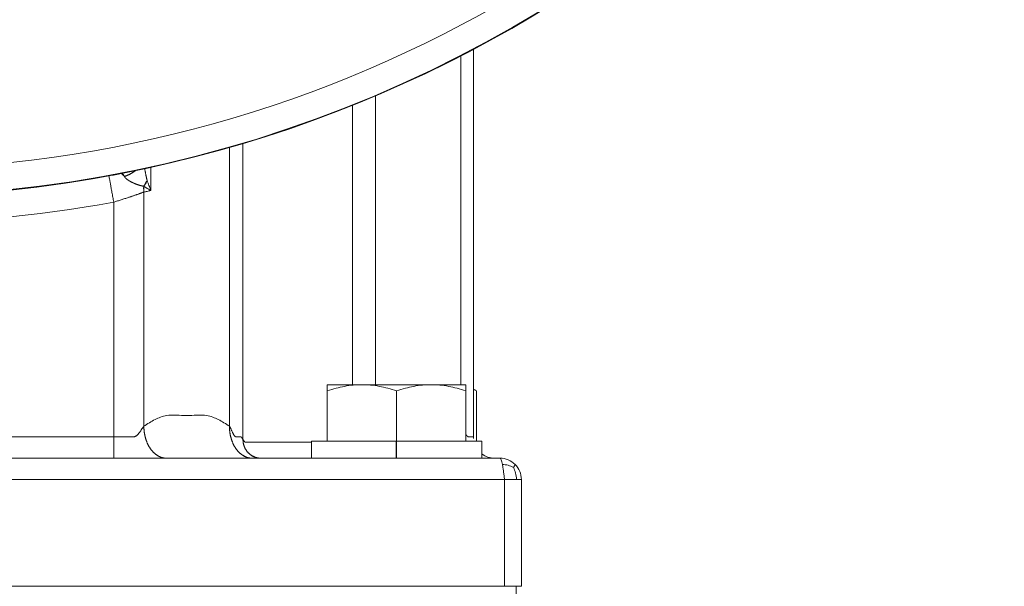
# Model space of a CAD drawing. Header units: metres. Extents: x 6538042 to 13082743, y 6022817 to 12049805.
# Tile 69 of 92: x 6539629.927 to 6539630.949, y 6024208.351 to 6024208.939. Entities that reach past the tile are written whole.
import ezdxf

# ---------------------------------------------------------------- set-up
doc = ezdxf.new("R2010")
doc.units = ezdxf.units.M
doc.header["$MEASUREMENT"] = 0
doc.linetypes.add('DOT_CENTER', pattern=[14, 12, -1, 0, -1])
doc.layers.get('0').update_dxf_attribs({"linetype": 'CONTINUOUS', "lineweight": 18})
doc.layers.add('1', color=7, linetype='CONTINUOUS')
doc.layers.add('d-komora zawory', color=7, linetype='CONTINUOUS', lineweight=13)

# ---------------------------------------------------------------- blocks, each defined once
blk = doc.blocks.new('Gear_Housing__76', base_point=(57.64999948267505, 235.543532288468))
at = {"color": 7, "linetype": 'Continuous'}
for p, q in [((152.6499994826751, 372.0435322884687), (180.7991816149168, 372.0435322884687)), ((180.7991816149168, 372.0435322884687), (181.5498264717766, 372.0435322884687)), ((181.5498264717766, 372.0435322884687), (190.9143651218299, 372.0435322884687)), ((190.9143651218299, 372.0435322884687), (193.4403674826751, 372.0435322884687)), ((193.4403674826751, 372.0435322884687), (193.5190180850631, 372.0435322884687)), ((193.5190180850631, 372.0435322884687), (193.6498585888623, 372.0435322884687)), ((193.6498585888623, 372.0435322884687), (194.9482767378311, 372.0435322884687)), ((194.9482767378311, 372.0435322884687), (198.8651303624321, 372.0435322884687)), ((198.8651303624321, 372.0435322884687), (200.3213394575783, 372.0435322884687)), ((200.3213394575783, 372.0435322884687), (205.6370124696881, 372.0435322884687)), ((205.6370124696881, 372.0435322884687), (206.1150608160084, 372.0435322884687)), ((206.1150608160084, 372.0435322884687), (207.3999994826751, 372.0435322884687)), ((207.3999994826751, 372.0435322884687), (211.5779233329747, 372.0435322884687)), ((211.5779233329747, 372.0435322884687), (212.649999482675, 372.0435322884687)), ((212.649999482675, 372.0435322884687), (212.9845806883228, 355.4259990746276))]:
    blk.add_line(p, q, dxfattribs=at)
blk = doc.blocks.new('Actuator_Size_1__77', base_point=(-85.65000051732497, 207.5435322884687))
blk.add_blockref('Gear_Housing__76', (57.64999948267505, 235.543532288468))
blk = doc.blocks.new('Scheibe_A_8_4_DIN_125__92', base_point=(193.4403674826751, 384.0435322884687))
at = {"color": 7, "linetype": 'Continuous'}
for p, q in [((193.4403674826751, 385.6435322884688), (193.9348139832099, 385.6435322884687)), ((193.4403674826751, 384.0435322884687), (193.4403674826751, 385.6435322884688)), ((193.9348139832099, 385.6435322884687), (194.9403674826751, 385.6435322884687)), ((194.9403674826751, 385.6435322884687), (197.4403674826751, 385.6435322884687)), ((197.4403674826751, 385.6435322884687), (197.6875907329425, 385.6435322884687)), ((197.6875907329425, 385.6435322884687), (201.4403674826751, 385.6435322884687)), ((201.4403674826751, 385.6435322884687), (205.1931442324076, 385.6435322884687)), ((205.1931442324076, 385.6435322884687), (205.4403674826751, 385.6435322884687)), ((205.4403674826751, 385.6435322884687), (207.9403674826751, 385.6435322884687)), ((207.9403674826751, 385.6435322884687), (208.9459209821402, 385.6435322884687)), ((208.9459209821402, 385.6435322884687), (209.440367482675, 385.6435322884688)), ((209.440367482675, 384.0435322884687), (209.440367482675, 385.6435322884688)), ((193.4403674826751, 384.0435322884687), (197.4403674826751, 384.0435322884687)), ((197.4403674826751, 384.0435322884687), (197.7782316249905, 384.0435322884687)), ((197.7782316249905, 384.0435322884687), (201.4403674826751, 384.0435322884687)), ((201.4403674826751, 384.0435322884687), (201.5691041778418, 384.0435322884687)), ((201.5691041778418, 384.0435322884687), (205.4403674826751, 384.0435322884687)), ((205.4403674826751, 384.0435322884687), (209.440367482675, 384.0435322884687))]:
    blk.add_line(p, q, dxfattribs=at)
blk = doc.blocks.new('Scheibe_A_8_4_DIN_125_3__93', base_point=(193.4403674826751, 384.0435322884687))
at = {"color": 7, "linetype": 'Continuous'}
for p, q in [((193.4403674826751, 385.6435322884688), (193.9348139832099, 385.6435322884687)), ((193.4403674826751, 384.0435322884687), (193.4403674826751, 385.6435322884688)), ((193.9348139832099, 385.6435322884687), (194.9403674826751, 385.6435322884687)), ((194.9403674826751, 385.6435322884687), (197.4403674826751, 385.6435322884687)), ((197.4403674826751, 385.6435322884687), (197.6875907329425, 385.6435322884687)), ((197.6875907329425, 385.6435322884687), (201.4403674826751, 385.6435322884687)), ((201.4403674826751, 385.6435322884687), (205.1931442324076, 385.6435322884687)), ((205.1931442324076, 385.6435322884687), (205.4403674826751, 385.6435322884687)), ((205.4403674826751, 385.6435322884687), (207.9403674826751, 385.6435322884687)), ((207.9403674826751, 385.6435322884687), (208.9459209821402, 385.6435322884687)), ((208.9459209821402, 385.6435322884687), (209.440367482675, 385.6435322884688)), ((209.440367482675, 384.4508017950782), (209.440367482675, 385.6435322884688)), ((209.440367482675, 384.0435322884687), (209.440367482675, 384.4508017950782)), ((193.4403674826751, 384.0435322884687), (197.4403674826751, 384.0435322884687)), ((197.4403674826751, 384.0435322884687), (197.7782316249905, 384.0435322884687)), ((197.7782316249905, 384.0435322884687), (201.4403674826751, 384.0435322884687)), ((201.4403674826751, 384.0435322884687), (201.5691041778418, 384.0435322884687)), ((201.5691041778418, 384.0435322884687), (205.4403674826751, 384.0435322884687)), ((205.4403674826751, 384.0435322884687), (209.440367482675, 384.0435322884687))]:
    blk.add_line(p, q, dxfattribs=at)
at = {"layer": '1', "color": 2, "linetype": 'DOT_CENTER'}
blk.add_line((201.4403674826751, 384.0435322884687), (201.4403674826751, 385.6435322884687), dxfattribs=at)
blk = doc.blocks.new('Sechskantschraube_ISO_4017_M8_x_25__96', base_point=(193.9348139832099, 385.6435322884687))
at = {"color": 7, "linetype": 'Continuous'}
for p, q in [((195.8112023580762, 390.9435322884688), (194.9403674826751, 390.9435322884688)), ((198.190367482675, 390.9435322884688), (195.8112023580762, 390.9435322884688)), ((201.440367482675, 390.9435322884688), (198.190367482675, 390.9435322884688)), ((204.690367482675, 390.9435322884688), (201.440367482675, 390.9435322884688)), ((207.0695326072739, 390.9435322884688), (204.690367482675, 390.9435322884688)), ((207.9403674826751, 390.9435322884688), (207.0695326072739, 390.9435322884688)), ((208.649999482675, 390.5338260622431), (208.9459209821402, 390.362975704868)), ((208.9459209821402, 390.362975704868), (208.9459209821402, 385.6435322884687)), ((193.9348139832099, 385.6435322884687), (194.9403674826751, 385.6435322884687)), ((194.9403674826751, 385.6435322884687), (197.4403674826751, 385.6435322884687)), ((197.4403674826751, 385.6435322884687), (197.6875907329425, 385.6435322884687)), ((197.6875907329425, 385.6435322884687), (201.4403674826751, 385.6435322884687)), ((201.4403674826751, 385.6435322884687), (205.1931442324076, 385.6435322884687)), ((205.1931442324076, 385.6435322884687), (205.4403674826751, 385.6435322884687)), ((205.4403674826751, 385.6435322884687), (207.9403674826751, 385.6435322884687)), ((207.9403674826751, 385.6435322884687), (208.9459209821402, 385.6435322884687))]:
    blk.add_line(p, q, dxfattribs=at)
blk.add_spline([(208.649999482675, 390.5233204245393), (208.7966307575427, 390.446545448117), (208.9459209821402, 390.362975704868)], degree=3, dxfattribs=at)
blk = doc.blocks.new('Sechskantschraube_ISO_4017_M8_x_25_3__97', base_point=(194.9403674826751, 385.6435322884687))
at = {"color": 7, "linetype": 'Continuous'}
for p, q in [((195.8112023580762, 390.9435322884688), (194.9403674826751, 390.9435322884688)), ((194.9403674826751, 390.9435322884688), (194.9403674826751, 390.362975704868)), ((198.190367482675, 390.9435322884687), (195.8112023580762, 390.9435322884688)), ((201.440367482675, 390.9435322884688), (198.190367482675, 390.9435322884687)), ((204.690367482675, 390.9435322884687), (201.440367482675, 390.9435322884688)), ((207.0695326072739, 390.9435322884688), (204.690367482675, 390.9435322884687)), ((207.9403674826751, 390.9435322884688), (207.0695326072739, 390.9435322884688)), ((207.9403674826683, 390.3629757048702), (207.9403674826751, 390.9435322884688)), ((194.9403674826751, 390.362975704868), (194.9403674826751, 385.6435322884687)), ((201.4403674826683, 390.3629757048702), (201.4403674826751, 385.6435322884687)), ((207.9403674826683, 390.3629757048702), (207.9403674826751, 385.6435322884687)), ((194.9403674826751, 385.6435322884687), (197.4403674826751, 385.6435322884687)), ((197.4403674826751, 385.6435322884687), (197.6875907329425, 385.6435322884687)), ((197.6875907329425, 385.6435322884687), (201.4403674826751, 385.6435322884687)), ((201.4403674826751, 385.6435322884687), (205.1931442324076, 385.6435322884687)), ((205.1931442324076, 385.6435322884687), (205.4403674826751, 385.6435322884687)), ((205.4403674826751, 385.6435322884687), (207.9403674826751, 385.6435322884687))]:
    blk.add_line(p, q, dxfattribs=at)
for points in [[(194.9403674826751, 390.362975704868), (195.7651392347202, 390.6100593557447), (196.5483220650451, 390.7871282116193), (197.377778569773, 390.9046339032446), (198.190367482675, 390.9435322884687)], [(198.190367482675, 390.9435322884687), (199.0040375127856, 390.9045308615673), (199.8346426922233, 390.7867116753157), (200.6167617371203, 390.6097517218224), (201.4403674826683, 390.3629757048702)], [(201.4403674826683, 390.3629757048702), (202.2651392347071, 390.6100593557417), (203.0483220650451, 390.7871282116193), (203.8777785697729, 390.9046339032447), (204.690367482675, 390.9435322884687)], [(204.690367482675, 390.9435322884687), (205.5040375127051, 390.9045308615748), (206.3346426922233, 390.7867116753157), (207.116761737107, 390.6097517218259), (207.9403674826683, 390.3629757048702)]]:
    blk.add_spline(points, degree=3, dxfattribs=at)
blk = doc.blocks.new('E_Housing_Small__114', base_point=(31.64999948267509, 372.0435322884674))
at = {"color": 7, "linetype": 'Continuous'}
for p, q in [((208.6499994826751, 386.0435322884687), (208.649999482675, 422.4115389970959)), ((174.8962115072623, 384.0435322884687), (152.6501449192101, 384.0435322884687)), ((179.845958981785, 384.0435322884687), (174.8962115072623, 384.0435322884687)), ((187.8763624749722, 384.0435322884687), (179.845958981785, 384.0435322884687)), ((187.8877846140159, 384.0435322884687), (187.8763624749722, 384.0435322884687)), ((188.7064111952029, 384.0435322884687), (187.8877846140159, 384.0435322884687)), ((188.7065046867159, 384.0435322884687), (188.7064111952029, 384.0435322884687)), ((188.7183204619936, 384.0435322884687), (188.7065046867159, 384.0435322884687)), ((193.4403674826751, 384.0435322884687), (188.7183204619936, 384.0435322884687)), ((193.4403674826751, 384.0435322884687), (197.4403674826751, 384.0435322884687)), ((197.4403674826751, 384.0435322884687), (197.7782316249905, 384.0435322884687)), ((197.7782316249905, 384.0435322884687), (201.4403674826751, 384.0435322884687)), ((201.4403674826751, 384.0435322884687), (201.5691041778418, 384.0435322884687)), ((201.5691041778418, 384.0435322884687), (205.4403674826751, 384.0435322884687)), ((205.4403674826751, 384.0435322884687), (209.440367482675, 384.0435322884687)), ((209.5997469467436, 384.0435322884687), (209.440367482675, 384.0435322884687)), ((210.6499994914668, 384.0435322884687), (209.5997469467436, 384.0435322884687)), ((211.149999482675, 384.0435322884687), (210.6499994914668, 384.0435322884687)), ((213.149999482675, 382.0435322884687), (213.149999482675, 372.0435322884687)), ((152.6499994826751, 372.0435322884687), (180.7991816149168, 372.0435322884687)), ((180.7991816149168, 372.0435322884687), (181.5498264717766, 372.0435322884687)), ((181.5498264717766, 372.0435322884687), (190.9143651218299, 372.0435322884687)), ((190.9143651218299, 372.0435322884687), (193.4403674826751, 372.0435322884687)), ((193.4403674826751, 372.0435322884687), (193.5190180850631, 372.0435322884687)), ((193.5190180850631, 372.0435322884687), (193.6498585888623, 372.0435322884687)), ((193.6498585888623, 372.0435322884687), (194.9482767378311, 372.0435322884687)), ((194.9482767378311, 372.0435322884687), (198.8651303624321, 372.0435322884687)), ((198.8651303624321, 372.0435322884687), (200.3213394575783, 372.0435322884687)), ((200.3213394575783, 372.0435322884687), (205.6370124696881, 372.0435322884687)), ((205.6370124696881, 372.0435322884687), (206.1150608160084, 372.0435322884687)), ((206.1150608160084, 372.0435322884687), (207.3999994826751, 372.0435322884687)), ((207.3999994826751, 372.0435322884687), (211.5779233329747, 372.0435322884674)), ((211.5779233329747, 372.0435322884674), (212.649999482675, 372.0435322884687)), ((212.649999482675, 372.0435322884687), (213.149999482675, 372.0435322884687))]:
    blk.add_line(p, q, dxfattribs=at)
at = {"color": 2, "linetype": 'Continuous'}
for p, q in [((207.4784266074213, 390.9435322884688), (207.4784266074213, 421.8015837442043)), ((178.3822325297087, 409.1701682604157), (178.3822325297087, 411.3349482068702)), ((177.7246386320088, 387.0435322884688), (177.7246386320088, 409.020583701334)), ((174.8962115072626, 386.0435322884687), (174.8962115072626, 408.0804422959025)), ((174.8962115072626, 386.0435322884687), (130.4037874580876, 386.0435322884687)), ((211.5779233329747, 382.0435322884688), (152.6499994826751, 382.0435322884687))]:
    blk.add_line(p, q, dxfattribs=at)
at = {"color": 7, "linetype": 'Continuous'}
for centre, radius, start, end in [((152.6499994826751, 528.5435322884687), 119.9999999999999, 281.039714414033, 60.71616821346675), ((152.6499994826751, 528.5435322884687), 120, 259.5369299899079, 280.463070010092), ((152.6499994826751, 528.5435322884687), 120, 280.463070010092, 281.039714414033), ((210.649999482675, 386.0435322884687), 1.999999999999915, 180, 191.5369590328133), ((210.649999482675, 386.0435322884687), 2.000000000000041, 232.7843974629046, 270.0000002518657), ((211.1499993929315, 382.0435323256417), 1.999999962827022, 44.99999742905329, 89.99999742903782), ((211.149999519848, 382.0435321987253), 1.999999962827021, 2.57095975e-06, 45.00000257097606)]:
    blk.add_arc(centre, radius, start, end, dxfattribs=at)
at = {"color": 2, "linetype": 'Continuous'}
blk.add_arc((152.6499994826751, 528.5435322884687), 122.4999999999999, 259.536929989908, 280.463070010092, dxfattribs=at)
for points in [[(199.4480644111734, 390.9435322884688), (199.4480644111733, 401.5632984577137), (199.4480644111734, 412.1830646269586), (199.4480644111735, 415.1139972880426), (199.4480644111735, 418.0449299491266)], [(197.2944897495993, 390.9435322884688), (197.2944897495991, 400.8300013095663), (197.2944897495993, 410.7164703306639), (197.2944897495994, 413.9369373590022), (197.2944897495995, 417.1574043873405)], [(185.7550008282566, 413.2003101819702), (185.7550008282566, 411.1130543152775), (185.7550008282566, 409.0257984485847), (185.7550008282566, 398.0346653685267), (185.7550008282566, 387.0435322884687)], [(187.0246920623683, 413.5723162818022), (187.0246920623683, 411.1770478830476), (187.0246920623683, 408.7817794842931), (187.0246920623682, 397.2876558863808), (187.0246920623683, 385.7935322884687)], [(174.8962115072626, 408.0804422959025), (174.8111467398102, 408.5410674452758), (174.7290949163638, 408.9853775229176), (174.646958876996, 409.4301436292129), (174.57518196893, 409.8188151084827), (174.516747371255, 410.1352380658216), (174.4740835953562, 410.3662621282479), (174.4581453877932, 410.452567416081), (174.4422071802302, 410.5388727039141)], [(175.6287228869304, 410.7641696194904), (175.6326517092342, 410.7647456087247), (175.637517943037, 410.7651307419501), (175.643111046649, 410.7652937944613), (175.6492214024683, 410.7651989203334), (175.6556398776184, 410.7648079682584), (175.6621582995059, 410.7640780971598), (175.6685689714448, 410.7629640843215), (175.6746652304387, 410.7614157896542), (175.6976378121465, 410.7518195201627), (175.7210576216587, 410.7368608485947), (175.7364285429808, 410.7243490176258), (175.7519679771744, 410.7096175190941), (175.7676677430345, 410.6926728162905), (175.7835086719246, 410.6735302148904), (175.7994747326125, 410.6522004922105), (175.8155436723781, 410.6286967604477), (175.8316874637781, 410.6030380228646), (175.8478805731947, 410.5752303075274), (175.8676093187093, 410.5385312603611), (175.8873226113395, 410.4986829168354)], [(175.8873226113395, 410.4986829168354), (175.9536691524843, 410.5174564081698), (176.0199673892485, 410.5380255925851), (176.0861287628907, 410.5604108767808), (176.1520622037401, 410.5846275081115), (176.217674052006, 410.6106874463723), (176.2828688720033, 410.6385968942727), (176.3475491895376, 410.6683584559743), (176.4116166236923, 410.6999684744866), (176.4749713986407, 410.7334194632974), (176.5375138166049, 410.768697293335), (176.5991435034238, 410.8057838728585), (176.6597612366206, 410.844654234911), (176.7192678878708, 410.8852794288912), (176.7775666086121, 410.9276235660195), (176.8345614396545, 410.9716468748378), (176.8901598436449, 411.0173027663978)], [(175.8873226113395, 410.4986829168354), (175.8995982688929, 410.4748267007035), (175.9137363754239, 410.4509382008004), (175.9296725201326, 410.4270463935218), (175.9473440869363, 410.403175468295), (175.9666893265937, 410.3793475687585), (175.9876480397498, 410.3555809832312), (176.0101607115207, 410.331892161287), (176.0341691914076, 410.3082943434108), (176.0596162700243, 410.2848000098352), (176.0864459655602, 410.2614191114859), (176.1146025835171, 410.2381597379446), (176.1440315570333, 410.2150276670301), (176.1746789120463, 410.19202763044), (176.2064916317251, 410.1691625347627), (176.2394171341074, 410.1464343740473), (176.2734040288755, 410.1238430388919), (176.3047313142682, 410.1037266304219), (176.3368159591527, 410.083778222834), (176.3703748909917, 410.0635625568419), (176.4046696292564, 410.0435371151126), (176.4405029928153, 410.0232674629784), (176.4770551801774, 410.0032243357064), (176.5143042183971, 409.983381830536), (176.5521936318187, 409.9637562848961), (176.591530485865, 409.9439355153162), (176.6314810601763, 409.9243465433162), (176.672957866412, 409.9045864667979), (176.7150465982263, 409.8851071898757), (176.7586386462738, 409.8654731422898), (176.8027962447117, 409.8461156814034), (176.8484857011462, 409.8266211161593), (176.8947487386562, 409.8074590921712), (176.9426452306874, 409.7882159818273), (176.991088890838, 409.7693111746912), (177.0411365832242, 409.7503438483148), (177.0917608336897, 409.731795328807), (177.1442130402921, 409.7132671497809), (177.1972642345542, 409.6951947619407), (177.2246115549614, 409.6861427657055), (177.2521037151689, 409.6772315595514), (177.2797714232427, 409.6684690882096), (177.3076439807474, 409.6598640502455), (177.3364537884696, 409.6512011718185), (177.3654402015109, 409.6427192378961), (177.3946475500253, 409.634421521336), (177.4241181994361, 409.6263122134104), (177.485608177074, 409.6103122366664), (177.5481039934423, 409.5954800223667), (177.5807436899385, 409.5883657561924), (177.6138970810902, 409.5816181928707), (177.630831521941, 409.5783586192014), (177.6478786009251, 409.5751805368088), (177.6627446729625, 409.573087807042), (177.6778367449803, 409.5714400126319), (177.6853338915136, 409.5704365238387), (177.6927295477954, 409.5691277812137), (177.6999728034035, 409.5673743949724), (177.7070141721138, 409.5650365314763)], [(177.8035935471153, 411.2094080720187), (177.8278661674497, 411.0702517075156), (177.8479720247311, 410.9590549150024), (177.8633026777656, 410.8765548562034), (177.8832941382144, 410.7718603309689), (177.9070335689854, 410.6518018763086), (177.9206795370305, 410.5849763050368), (177.9375651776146, 410.5046636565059), (177.9554869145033, 410.4225725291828), (177.9689261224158, 410.3633932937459), (177.9756567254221, 410.3346035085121), (177.9849728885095, 410.2957615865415), (177.9931339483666, 410.2627846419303), (178.0014171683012, 410.2304072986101), (178.0092638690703, 410.2008265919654), (178.0183030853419, 410.1682020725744), (178.0283868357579, 410.1338112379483), (178.0358687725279, 410.1097550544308)], [(177.7070141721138, 409.5650365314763), (177.7043309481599, 409.4959543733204), (177.7031133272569, 409.4270028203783), (177.7033299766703, 409.3582673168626), (177.704946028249, 409.2898299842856), (177.7079250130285, 409.2217696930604), (177.7122275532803, 409.1541615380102), (177.7178130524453, 409.0870770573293), (177.7246386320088, 409.020583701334)], [(177.7070141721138, 409.5650365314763), (177.7567180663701, 409.6314136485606), (177.804140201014, 409.698552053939), (177.8491808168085, 409.7663194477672), (177.8917514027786, 409.8345788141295), (177.9317702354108, 409.9031923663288), (177.9691681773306, 409.9720195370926), (178.0038837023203, 410.0409205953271), (178.0358687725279, 410.1097550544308)], [(177.7070141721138, 409.5650365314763), (177.7463822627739, 409.5404803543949), (177.7863574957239, 409.5158549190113), (177.8064330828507, 409.5035610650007), (177.8265900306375, 409.4912436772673), (177.8417275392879, 409.4820100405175), (177.8671659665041, 409.4665627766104), (177.9423848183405, 409.421391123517), (178.0331991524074, 409.3677977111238), (178.1279723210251, 409.3128666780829), (178.2446251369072, 409.2465858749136), (178.3822325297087, 409.1701682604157)], [(178.0358687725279, 410.1097550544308), (178.1196209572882, 409.85873356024), (178.197616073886, 409.6407057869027), (178.2819453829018, 409.4187532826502), (178.3822325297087, 409.1701682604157)], [(174.8962115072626, 408.0804422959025), (175.0707789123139, 408.1331953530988), (175.2448734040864, 408.1864522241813), (175.4183144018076, 408.2402153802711), (175.5906702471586, 408.2943200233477), (175.7617265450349, 408.3486864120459), (175.9310801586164, 408.4031691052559), (176.0985003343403, 408.4576742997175), (176.2636224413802, 408.5120593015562), (176.376355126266, 408.549548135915), (176.4877452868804, 408.5868767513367), (176.5977183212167, 408.6240099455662), (176.7061614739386, 408.6608986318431), (176.8129887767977, 408.6975021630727), (176.9181003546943, 408.7337741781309), (177.0214047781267, 408.7696706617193), (177.1228116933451, 408.8051471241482), (177.2222101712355, 408.8401513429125), (177.3195341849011, 408.8746461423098), (177.4146811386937, 408.9085810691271), (177.507580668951, 408.941916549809), (177.5848360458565, 408.9697906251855), (177.6603471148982, 408.9971690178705), (177.6926635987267, 409.0089204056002), (177.7246386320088, 409.020583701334)], [(177.7246386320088, 409.020583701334), (177.8739901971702, 409.054245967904), (178.0233257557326, 409.0880549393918), (178.2027950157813, 409.128973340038), (178.3822325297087, 409.1701682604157)], [(185.7550008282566, 387.0435322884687), (184.7087501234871, 387.6693443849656), (183.6336220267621, 388.0435322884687), (181.7397904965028, 388.0435322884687), (179.8459589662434, 388.0435322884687), (178.770862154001, 387.6693444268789), (177.7246386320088, 387.0435322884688)], [(174.8962115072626, 386.0435322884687), (175.0892995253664, 386.0435322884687), (175.2815461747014, 386.0435322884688), (175.4726240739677, 386.0435322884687), (175.662205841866, 386.0435322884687), (175.8499640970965, 386.0435322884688), (176.0355714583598, 386.0435322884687), (176.2187005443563, 386.0435322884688), (176.3990239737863, 386.0435322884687), (176.5762143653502, 386.0435322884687), (176.6265584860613, 386.0435322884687), (176.6765676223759, 386.0435322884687), (176.6890104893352, 386.0435322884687), (176.7014316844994, 386.0435322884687), (176.7045332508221, 386.0435322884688), (176.7076334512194, 386.0435322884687), (176.7091829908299, 386.0435322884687), (176.7107321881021, 386.0435322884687), (176.7122808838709, 386.0435320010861), (176.7138292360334, 386.0435331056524), (176.7199975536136, 386.0435819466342), (176.7261500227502, 386.043706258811), (176.7504454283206, 386.0449461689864), (176.7742910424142, 386.0473514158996), (176.8111601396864, 386.0534660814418), (176.8471677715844, 386.062349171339), (176.882364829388, 386.073918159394), (176.9168022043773, 386.0880905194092), (176.9505307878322, 386.104783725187), (176.990094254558, 386.1279965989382), (177.0285962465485, 386.1544182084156), (177.0661249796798, 386.1838444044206), (177.1027686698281, 386.216071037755), (177.1386155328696, 386.2508939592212), (177.1737537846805, 386.2881090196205), (177.2082716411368, 386.3275120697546), (177.2521884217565, 386.3814484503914), (177.2944673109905, 386.4369922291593), (177.3350033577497, 386.4931005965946), (177.3958400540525, 386.5813026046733), (177.4558188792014, 386.6710189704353), (177.4951933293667, 386.7302615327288), (177.5345800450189, 386.7889773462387), (177.5740895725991, 386.8466302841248), (177.6138324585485, 386.9026842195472), (177.6539192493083, 386.9566030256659), (177.6944604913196, 387.0078505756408), (177.7095166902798, 387.025931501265), (177.7246386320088, 387.0435322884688)], [(179.845958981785, 384.0435322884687), (179.7988742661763, 384.0442714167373), (179.7513900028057, 384.0465148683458), (179.7035372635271, 384.0503012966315), (179.655348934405, 384.0556675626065), (179.6068596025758, 384.0626494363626), (179.5581055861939, 384.0712804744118), (179.5091248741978, 384.0815928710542), (179.4599570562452, 384.0936161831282), (179.4106433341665, 384.1073783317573), (179.3612263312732, 384.1229041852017), (179.311750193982, 384.1402167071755), (179.2622602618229, 384.1593354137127), (179.2128032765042, 384.1802776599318), (179.1634268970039, 384.2030569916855), (179.114180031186, 384.2276845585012), (179.0651121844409, 384.2541673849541), (179.0162739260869, 384.2825098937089), (178.9677160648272, 384.3127121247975), (178.9194902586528, 384.3447713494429), (178.8716480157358, 384.378680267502), (178.8242414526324, 384.4144286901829), (178.7773221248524, 384.4520017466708), (178.7309419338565, 384.4913816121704), (178.6851517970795, 384.5325457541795), (178.6400027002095, 384.5754686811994), (178.59554422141, 384.6201202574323), (178.5518257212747, 384.6664674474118), (178.5088947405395, 384.7144727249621), (178.4667983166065, 384.7640957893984), (178.4255812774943, 384.8152920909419), (178.3852876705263, 384.8680144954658), (178.3459589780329, 384.9222119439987), (178.3076356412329, 384.977831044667), (178.2703552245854, 385.0348148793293), (178.2341540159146, 385.0931045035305), (178.1990651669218, 385.1526379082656), (178.1651203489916, 385.2133514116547), (178.1323478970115, 385.2751787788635), (178.1007744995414, 385.3380524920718), (178.0704233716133, 385.4019030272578), (178.0413159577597, 385.4666599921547), (178.0134701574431, 385.5322515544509), (177.9869020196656, 385.5986054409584), (177.9616240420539, 385.6656485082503), (177.9376468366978, 385.7333075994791), (177.9149775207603, 385.8015092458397), (177.8936213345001, 385.870180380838), (177.8735801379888, 385.939248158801), (177.8548539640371, 386.0086405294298), (177.8374396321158, 386.0782861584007), (177.8213322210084, 386.1481148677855), (177.806523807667, 386.2180576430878), (177.7930048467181, 386.2880469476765), (177.780763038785, 386.3580168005), (177.7697846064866, 386.427902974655), (177.7600532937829, 386.4976431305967), (177.7515515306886, 386.5671769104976), (177.744259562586, 386.6364461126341), (177.7381564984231, 386.7053946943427), (177.7332195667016, 386.773968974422), (177.7267482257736, 386.9097913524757), (177.7246386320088, 387.0435322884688)], [(185.7550008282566, 387.0435322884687), (185.7928618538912, 386.9863446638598), (185.8289535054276, 386.92476680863), (185.8635530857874, 386.8595972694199), (185.8969378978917, 386.7916345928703), (185.9293852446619, 386.7216773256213), (185.9611724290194, 386.6505240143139), (186.0073493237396, 386.5452999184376), (186.0533162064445, 386.4424657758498), (186.0841094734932, 386.3769149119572), (186.115163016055, 386.3149646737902), (186.1467234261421, 386.2573376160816), (186.1706039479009, 386.2178179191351), (186.1951481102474, 386.1811749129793), (186.2204154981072, 386.1478633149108), (186.2464656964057, 386.1183378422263), (186.2733582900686, 386.0930532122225), (186.298478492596, 386.0742022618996), (186.3250164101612, 386.0592431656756), (186.3529848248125, 386.0488988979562), (186.363402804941, 386.0464444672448), (186.3739288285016, 386.0447248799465), (186.3834066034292, 386.043824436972), (186.3906671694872, 386.0435458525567), (186.3953044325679, 386.0435322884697), (186.4166977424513, 386.0435322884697), (186.4378339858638, 386.0435322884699), (186.5148892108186, 386.0435322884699), (186.5882115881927, 386.0435322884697), (186.657756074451, 386.0435322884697), (186.723477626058, 386.0435322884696), (186.7853311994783, 386.0435322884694), (186.7946313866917, 386.0435322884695), (186.8038352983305, 386.0435322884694), (186.808401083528, 386.0435322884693), (186.8129427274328, 386.0435322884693), (186.8163101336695, 386.0434716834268), (186.8219221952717, 386.0430084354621), (186.8392739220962, 386.0386865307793), (186.8562702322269, 386.0302459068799), (186.8725051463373, 386.0183794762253), (186.8882667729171, 386.0034473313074), (186.9035967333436, 385.9859027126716), (186.9185366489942, 385.9661988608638), (186.9376593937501, 385.9377648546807), (186.9561610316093, 385.9076139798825), (186.9741180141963, 385.876864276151), (186.9914442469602, 385.846916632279), (187.0082885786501, 385.8187524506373), (187.0246920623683, 385.7935322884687)], [(207.9403674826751, 386.2855409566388), (207.9578086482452, 386.2584734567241), (207.975335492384, 386.2324499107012), (207.9929538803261, 386.2075889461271), (208.010669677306, 386.1840091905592), (208.0284887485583, 386.1618292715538), (208.0464169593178, 386.1411678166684), (208.0644601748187, 386.1221434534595), (208.0826242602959, 386.1048748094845), (208.0962000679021, 386.0932532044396), (208.1100092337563, 386.0825990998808), (208.1240434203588, 386.0730128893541), (208.1382942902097, 386.0645949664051), (208.1527535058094, 386.0574457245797), (208.1674127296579, 386.0516655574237), (208.1822636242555, 386.0473548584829), (208.1948544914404, 386.0449466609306), (208.2074717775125, 386.0437058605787), (208.2106380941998, 386.0435815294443), (208.2137897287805, 386.0435330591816), (208.214579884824, 386.0435319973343), (208.2153693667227, 386.0435322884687), (208.2161582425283, 386.0435322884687), (208.2169464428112, 386.0435322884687), (208.2185208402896, 386.0435322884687), (208.2200925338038, 386.0435322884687), (208.2263525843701, 386.0435322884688), (208.2325692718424, 386.0435322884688), (208.257007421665, 386.0435322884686), (208.2807454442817, 386.0435322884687), (208.4653724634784, 386.0435322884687), (208.6499994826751, 386.0435322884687)], [(174.8962115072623, 384.0435322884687), (174.8962115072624, 384.1137439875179), (174.8962115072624, 384.183955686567), (174.8962115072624, 384.3719000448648), (174.8962115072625, 384.6293187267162), (174.8962115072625, 384.945513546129), (174.8962115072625, 385.3073428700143), (174.8962115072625, 385.6688012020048), (174.8962115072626, 386.0435322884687)], [(188.1304616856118, 384.1493584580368), (188.0708089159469, 384.173332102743), (188.011624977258, 384.1998597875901), (187.9530574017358, 384.2289387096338), (187.8952538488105, 384.2605509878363), (187.8383635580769, 384.2946697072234), (187.7825332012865, 384.3312523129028), (187.7279091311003, 384.3702471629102), (187.674632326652, 384.4115870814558), (187.6228415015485, 384.4551962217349), (187.5726672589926, 384.5009840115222), (187.5242360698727, 384.5488520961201), (187.4776638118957, 384.5986888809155), (187.4330605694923, 384.6503763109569), (187.3905237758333, 384.7037851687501), (187.3501437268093, 384.7587814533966), (187.3119965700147, 384.8152225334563), (187.2761503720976, 384.8729629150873), (187.2426582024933, 384.9318512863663), (187.2115645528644, 384.9917355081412), (187.1828987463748, 385.0524605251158), (187.1566814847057, 385.1138724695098), (187.1329187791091, 385.1758173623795), (187.1116083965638, 385.2381442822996), (187.0927344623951, 385.3007047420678), (187.0762735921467, 385.3633549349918), (187.0621902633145, 385.4259556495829), (187.0504424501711, 385.4883736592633), (187.0409778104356, 385.5504820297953), (187.0337386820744, 385.6121607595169), (187.028659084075, 385.6732973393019), (187.025668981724, 385.7337867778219), (187.0246920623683, 385.7935322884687)], [(187.0246920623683, 385.7935322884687), (187.0522442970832, 385.7587115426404), (187.0800925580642, 385.7190890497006), (187.1083862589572, 385.6775757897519), (187.1372944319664, 385.637082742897), (187.1669957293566, 385.6005208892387), (187.1976883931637, 385.5708012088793), (187.2295806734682, 385.5508346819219), (187.2629016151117, 385.5435322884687), (187.6308464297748, 385.5435322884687), (188.0632606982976, 385.5435322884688), (188.5586944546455, 385.5435322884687), (189.2359697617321, 385.5435322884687), (189.9956204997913, 385.5435322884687), (190.8337657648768, 385.5435322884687), (191.6506167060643, 385.5435322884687), (192.520697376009, 385.5435322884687), (193.4403674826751, 385.5435322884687)], [(209.5997469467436, 384.0435322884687), (209.5800651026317, 384.0436614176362), (209.5603100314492, 384.0440507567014), (209.5404839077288, 384.0447032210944), (209.520588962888, 384.0456216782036), (209.5006274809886, 384.0468089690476), (209.4806018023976, 384.0482678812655), (209.4605143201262, 384.0500011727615), (209.440367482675, 384.0520115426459)], [(211.149999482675, 384.0435322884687), (211.2062926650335, 384.0046126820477), (211.2616117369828, 383.8912913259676), (211.3173174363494, 383.7043045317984), (211.3711904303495, 383.4577457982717)], [(212.4035199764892, 383.183003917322), (211.9158300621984, 383.3804908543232), (211.3711904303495, 383.4577457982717)], [(211.3711904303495, 383.4577457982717), (211.4250544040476, 383.1522303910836), (211.4770116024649, 382.8088992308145), (211.5282923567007, 382.4324372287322), (211.5779233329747, 382.0435322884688)], [(212.4035199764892, 383.183003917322), (212.4893957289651, 383.2966280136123), (212.5452671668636, 383.3804908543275), (212.5686295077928, 383.4326580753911), (212.5642129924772, 383.4577457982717)], [(212.4035199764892, 383.183003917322), (212.6158027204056, 382.6527767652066), (212.6912000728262, 382.0435322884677)], [(211.5779233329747, 382.0435322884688), (211.5779233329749, 379.5435322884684), (211.5779233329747, 377.0435322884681), (211.5779233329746, 374.5435322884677), (211.5779233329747, 372.0435322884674)], [(211.5779233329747, 382.0435322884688), (211.8741671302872, 382.0435322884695), (212.1591605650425, 382.0435322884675), (212.2770125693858, 382.0435322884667), (212.3667167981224, 382.0435322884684), (212.4506989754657, 382.0435322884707), (212.5513848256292, 382.0435322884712), (212.6912000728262, 382.0435322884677)], [(212.6912000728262, 382.0435322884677), (212.8927942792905, 382.0435322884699), (213.0399063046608, 382.0435322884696), (213.0949528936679, 382.0435322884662), (213.149999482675, 382.0435322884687)]]:
    blk.add_spline(points, degree=3, dxfattribs=at)
at = {"color": 7, "linetype": 'Continuous'}
for points in [[(187.8763624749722, 384.0435322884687), (187.8292768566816, 384.0442714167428), (187.7817917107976, 384.0465148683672), (187.7339381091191, 384.0503012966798), (187.6857489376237, 384.0556675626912), (187.6372587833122, 384.062649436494), (187.5885039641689, 384.0712804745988), (187.5395224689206, 384.0815928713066), (187.490353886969, 384.0936161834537), (187.4410394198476, 384.1073783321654), (187.3916216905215, 384.1229041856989), (187.3421448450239, 384.1402167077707), (187.2926542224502, 384.1593354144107), (187.2431965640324, 384.1802776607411), (187.1938195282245, 384.2030569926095), (187.1445720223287, 384.2276845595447), (187.0955035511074, 384.2541673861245), (187.0466646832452, 384.2825098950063), (186.9981062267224, 384.3127121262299), (186.9498798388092, 384.3447713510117), (186.9020370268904, 384.3786802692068), (186.8546299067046, 384.4144286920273), (186.8077100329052, 384.4520017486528), (186.7613293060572, 384.4913816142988), (186.7155386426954, 384.5325457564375), (186.670389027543, 384.575468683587), (186.6259300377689, 384.6201202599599), (186.5822110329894, 384.6664674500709), (186.5392795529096, 384.7144727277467), (186.4971826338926, 384.7640957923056), (186.4559651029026, 384.8152920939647), (186.4156710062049, 384.8680144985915), (186.3763418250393, 384.9222119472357), (186.3380179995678, 384.9778310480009), (186.3007370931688, 385.0348148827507), (186.2645353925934, 385.0931045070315), (186.2294460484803, 385.1526379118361), (186.1955007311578, 385.2133514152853), (186.1627277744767, 385.275178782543), (186.1311538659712, 385.3380524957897), (186.1008022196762, 385.4019030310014), (186.0716942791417, 385.4666599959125), (186.0438479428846, 385.5322515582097), (186.0172792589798, 385.5986054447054), (185.9920007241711, 385.6656485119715), (185.9680229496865, 385.7333076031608), (185.9453530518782, 385.8015092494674), (185.9239962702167, 385.8701803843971), (185.9039544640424, 385.9392481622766), (185.8852276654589, 386.0086405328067), (185.8678126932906, 386.0782861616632), (185.8517046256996, 386.1481148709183), (185.8368955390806, 386.2180576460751), (185.8233758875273, 386.2880469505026), (185.8111333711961, 386.3580168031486), (185.8001542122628, 386.4279029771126), (185.7904221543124, 386.4976431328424), (185.781919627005, 386.5671769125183), (185.774626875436, 386.6364461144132), (185.7685230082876, 386.705394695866), (185.7635852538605, 386.7739689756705), (185.7571122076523, 386.909791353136), (185.7550008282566, 387.0435322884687)], [(186.9882733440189, 384.338854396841), (186.9904939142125, 384.3372744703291), (186.9927176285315, 384.3356989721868), (186.999685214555, 384.3308023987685), (187.0050689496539, 384.3270577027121)], [(187.0050689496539, 384.3270577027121), (187.0297712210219, 384.3102781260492), (187.0523041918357, 384.2955272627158), (187.0894738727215, 384.2723054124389), (187.1239317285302, 384.2519654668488)], [(187.1239317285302, 384.2519654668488), (187.1497891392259, 384.2374282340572), (187.1725018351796, 384.2251579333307), (187.2244738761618, 384.1987774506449), (187.2718060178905, 384.1767394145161), (187.3879448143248, 384.1303166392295), (187.4899846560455, 384.0980881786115), (187.6701253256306, 384.0597102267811), (187.8877846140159, 384.0435322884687)], [(187.755935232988, 384.3536455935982), (187.757201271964, 384.3527028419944), (187.7584688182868, 384.3517621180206), (187.7625198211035, 384.3487741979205), (187.7654605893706, 384.3466210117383)], [(187.7654605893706, 384.3466210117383), (187.7887051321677, 384.3300120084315), (187.8073264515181, 384.3171950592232), (187.8558391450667, 384.2856734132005), (187.898169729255, 384.2602124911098), (187.9494711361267, 384.2317119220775), (188.0048467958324, 384.2036514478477), (188.0757072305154, 384.1715621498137), (188.1487683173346, 384.142676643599)], [(187.8390274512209, 384.2906282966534), (187.8390524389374, 384.2906130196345), (187.8390774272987, 384.2905977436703), (187.8397173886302, 384.290206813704), (187.8403430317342, 384.2898251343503), (187.8409499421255, 384.2894553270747), (187.8415337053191, 384.2891000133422), (187.8420899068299, 384.2887618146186), (187.842614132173, 384.2884433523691), (187.8431019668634, 384.2881472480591), (187.8435489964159, 384.2878761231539), (187.8439508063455, 384.287632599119), (187.8443029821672, 384.2874192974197), (187.8446011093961, 384.2872388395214), (187.844840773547, 384.2870938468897), (187.8450175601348, 384.2869869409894), (187.8451270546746, 384.2869207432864), (187.8470949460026, 384.2857328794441), (187.8490143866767, 384.2845780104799), (187.8508829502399, 384.2834572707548), (187.8526982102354, 384.2823717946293), (187.8544577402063, 384.2813227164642), (187.8561591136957, 384.2803111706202), (187.8577999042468, 384.2793382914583), (187.8593776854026, 384.2784052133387), (187.8608900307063, 384.2775130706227), (187.8623345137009, 384.2766629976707), (187.8637087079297, 384.2758561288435), (187.866255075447, 384.2743657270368), (187.8688659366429, 384.2728439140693), (187.871540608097, 384.2712915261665), (187.874278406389, 384.2697093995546), (187.8770786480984, 384.2680983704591), (187.8799406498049, 384.2664592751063), (187.8828637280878, 384.2647929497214), (187.8858471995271, 384.2631002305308), (187.888890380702, 384.26138195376), (187.8919925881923, 384.2596389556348), (187.8951531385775, 384.2578720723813), (187.9011396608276, 384.2545498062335), (187.9070744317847, 384.2512876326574), (187.9129560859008, 384.2480852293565), (187.9187832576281, 384.2449422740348), (187.9245545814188, 384.2418584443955), (187.9302686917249, 384.2388334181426), (187.9359242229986, 384.2358668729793), (187.941519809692, 384.2329584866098), (187.9470540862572, 384.2301079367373), (187.9525256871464, 384.2273149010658), (187.9579332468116, 384.2245790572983), (187.9632753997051, 384.2219000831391), (187.9685507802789, 384.2192776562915), (187.9737580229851, 384.2167114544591), (187.978895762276, 384.2142011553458), (187.9839626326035, 384.2117464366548), (187.9889572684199, 384.2093469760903), (187.9938783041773, 384.2070024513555), (187.9987243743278, 384.2047125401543), (188.0052452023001, 384.2016606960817), (188.0118424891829, 384.1986072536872), (188.0185160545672, 384.195553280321), (188.0252657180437, 384.192499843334), (188.0320912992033, 384.1894480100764), (188.0389926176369, 384.1863988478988), (188.0459694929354, 384.183353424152), (188.0530217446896, 384.1803128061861), (188.0601491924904, 384.1772780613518), (188.0673516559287, 384.1742502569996), (188.0746289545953, 384.1712304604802), (188.0819809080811, 384.1682197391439), (188.0894073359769, 384.1652191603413), (188.0969080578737, 384.162229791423), (188.1044828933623, 384.1592526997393), (188.1121316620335, 384.1562889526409), (188.1198541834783, 384.1533396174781), (188.1276502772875, 384.1504057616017), (188.1355197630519, 384.1474884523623), (188.1434624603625, 384.1445887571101), (188.15147818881, 384.1417077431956), (188.1595667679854, 384.1388464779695), (188.1677280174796, 384.1360060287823), (188.1759617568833, 384.1331874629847), (188.1842678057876, 384.1303918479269), (188.1926459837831, 384.1276202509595), (188.2010961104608, 384.124873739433), (188.2096180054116, 384.1221533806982), (188.2182114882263, 384.1194602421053), (188.2268763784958, 384.1167953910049), (188.237762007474, 384.1135192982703), (188.2486754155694, 384.1103146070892), (188.2596162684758, 384.107181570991), (188.2705842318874, 384.1041204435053), (188.281578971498, 384.1011314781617), (188.2926001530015, 384.0982149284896), (188.303647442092, 384.0953710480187), (188.3147205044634, 384.0926000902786), (188.3258190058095, 384.0899023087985), (188.3369426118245, 384.0872779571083), (188.3480909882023, 384.0847272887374), (188.3592638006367, 384.0822505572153), (188.3704607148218, 384.0798480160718), (188.3816813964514, 384.0775199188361), (188.3929255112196, 384.0752665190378), (188.4041927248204, 384.0730880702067), (188.4154827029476, 384.0709848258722), (188.4267951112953, 384.0689570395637), (188.4381296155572, 384.0670049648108), (188.4494858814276, 384.0651288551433), (188.4608635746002, 384.0633289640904), (188.472262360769, 384.061605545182), (188.4833570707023, 384.0600045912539), (188.4944625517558, 384.0584774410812), (188.5055784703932, 384.0570241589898), (188.516704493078, 384.055644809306), (188.5278402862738, 384.0543394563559), (188.5389855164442, 384.0531081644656), (188.5501398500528, 384.0519509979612), (188.5613029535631, 384.0508680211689), (188.5724744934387, 384.0498592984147), (188.5836541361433, 384.0489248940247), (188.5948415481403, 384.0480648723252), (188.6060363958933, 384.0472792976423), (188.6172383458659, 384.046568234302), (188.6284470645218, 384.0459317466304), (188.6396622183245, 384.0453698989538), (188.6508834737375, 384.0448827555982), (188.6621104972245, 384.0444703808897), (188.673342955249, 384.0441328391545), (188.6845805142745, 384.0438701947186), (188.6958228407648, 384.0436825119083), (188.7070696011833, 384.0435698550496), (188.7183204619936, 384.0435322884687)]]:
    blk.add_spline(points, degree=3, dxfattribs=at)
blk = doc.blocks.new('E-Cover_Small__115', base_point=(32.64999948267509, 408.5435322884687))
at = {"color": 2, "linetype": 'Continuous'}
blk.add_circle((152.6499994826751, 528.5435322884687), 119.9328215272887, dxfattribs=at)
at = {"color": 7, "linetype": 'Continuous'}
for centre, radius, start, end in [((152.6499994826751, 528.5435322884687), 119.9999999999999, 281.039714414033, 60.71616821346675), ((152.6499994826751, 528.5435322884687), 120, 259.5369299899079, 280.463070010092), ((152.6499994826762, 528.5435322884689), 120, 280.4630700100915, 281.0397144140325)]:
    blk.add_arc(centre, radius, start, end, dxfattribs=at)
at = {"color": 2, "linetype": 'Continuous'}
blk.add_arc((152.6499994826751, 528.5435322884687), 117.4336782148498, 270.464788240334, 300.7263201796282, dxfattribs=at)
blk = doc.blocks.new('Electronics_Unit_Small__116', base_point=(-12.35000051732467, 372.0435322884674))
for name, p in [('E-Cover_Small__115', (32.64999948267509, 408.5435322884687)), ('E_Housing_Small__114', (31.64999948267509, 372.0435322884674)), ('Sechskantschraube_ISO_4017_M8_x_25__96', (193.9348139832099, 385.6435322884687)), ('Sechskantschraube_ISO_4017_M8_x_25_3__97', (194.9403674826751, 385.6435322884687)), ('Scheibe_A_8_4_DIN_125__92', (193.4403674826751, 384.0435322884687)), ('Scheibe_A_8_4_DIN_125_3__93', (193.4403674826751, 384.0435322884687))]:
    blk.add_blockref(name, p)
blk = doc.blocks.new('1 zawór')
at = {"xscale": 0.01658879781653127, "yscale": 0.01658879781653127, "zscale": 0.01658879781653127}
for name, p in [('Electronics_Unit_Small__116', (5474689.593337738, 5917665.233329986)), ('Actuator_Size_1__77', (5474688.377378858, 5917662.504472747))]:
    blk.add_blockref(name, p, dxfattribs=at)

msp = doc.modelspace()

# ---------------------------------------------------------------- block references
at = {"layer": 'd-komora zawory', "xscale": 0.666666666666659, "yscale": 0.666666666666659, "zscale": 0.666666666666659}
msp.add_blockref('1 zawór', (2889834.891557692, 2079098.195834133), dxfattribs=at)

doc.saveas('drawing.dxf')
